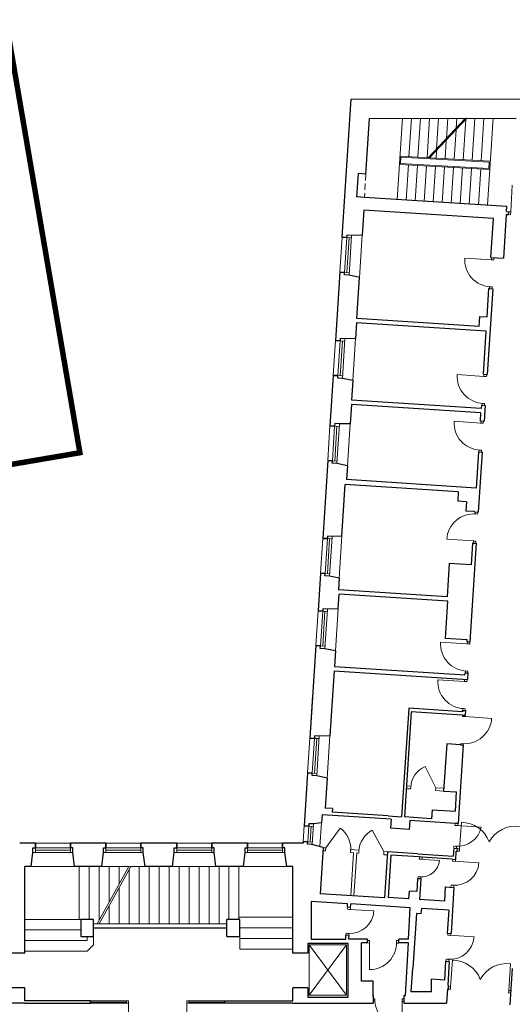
# Model space of a CAD drawing. Header units: centimetres. Extents: x 690840 to 714026, y 27673 to 40762.
# Tile 27 of 162: x 695422 to 695501, y 39017 to 39175. Entities that reach past the tile are written whole.
import ezdxf

# ---------------------------------------------------------------- set-up
doc = ezdxf.new("R2010")
doc.units = ezdxf.units.CM
doc.linetypes.add('DASHED', pattern=[19.05, 12.7, -6.35])
for name, color, linetype, lineweight in [('Drzwi i okna', 51, 'Continuous', 9), ('Przekrojowa', 253, 'Continuous', 25), ('Ramka', 255, 'Continuous', 9), ('S3_obrys zakresu', 1, 'Continuous', 5), ('Widokowa', 140, 'Continuous', 9)]:
    doc.layers.add(name, color=color, linetype=linetype, lineweight=lineweight)

# ---------------------------------------------------------------- blocks, each defined once
blk = doc.blocks.new('zw$2918')
at = {"layer": 'Drzwi i okna', "color": 0}
for p, q in [((3569.7, -430.1), (3574.6, -344.7)), ((3569.1, -439.1), (3562.6, -438.7)), ((3569.7, -430.1), (3563.1, -429.7)), ((3569.7, -430.1), (3569.1, -439.1)), ((3507.5, -583.5), (3422.1, -578)), ((3506.5, -583.4), (3515.4, -584)), ((3507.9, -576.5), (3507.5, -583.5)), ((3515.4, -584), (3515.9, -576.8)), ((3500.9, -670.1), (3509.9, -670.7)), ((3501.9, -670.2), (3501.5, -676.2)), ((3509.9, -670.7), (3509.5, -676.4)), ((3483.3, -957.6), (3398, -952.1)), ((3482.3, -957.6), (3491.3, -958.1)), ((3483.8, -950.6), (3483.3, -957.6)), ((3491.3, -958.1), (3491.8, -950.9)), ((3476.7, -1044.3), (3485.7, -1044.9)), ((3477.7, -1044.3), (3477.3, -1050.3)), ((3485.7, -1044.9), (3485.3, -1050.6)), ((3473.5, -1107.4), (3388.1, -1101.9)), ((3473.9, -1100.4), (3473.5, -1107.4)), ((3481.4, -1107.9), (3481.9, -1100.7)), ((3472.5, -1107.3), (3481.4, -1107.9)), ((3466.9, -1194), (3475.9, -1194.6)), ((3467.9, -1194.1), (3467.5, -1200.1)), ((3475.9, -1194.6), (3475.5, -1200.3)), ((3454.2, -1398.8), (3463.2, -1399.3)), ((3455.2, -1398.8), (3455.6, -1392.8)), ((3463.2, -1399.3), (3463.6, -1393.3)), ((3449.9, -1485.6), (3364.5, -1480.3)), ((3448.9, -1485.5), (3457.8, -1486.1)), ((3449.4, -1492.6), (3449.9, -1485.6)), ((3457.8, -1486.1), (3457.4, -1493.1)), ((3430.1, -1816), (3344.8, -1810.6)), ((3429.1, -1816), (3438.1, -1816.6)), ((3430.5, -1809), (3430.1, -1816)), ((3438.1, -1816.6), (3438.5, -1809.5)), ((3423.5, -1902.7), (3432.5, -1903.3)), ((3424.5, -1902.8), (3424.1, -1908.8)), ((3432.5, -1903.3), (3432.1, -1909.3)), ((3421.3, -1936.7), (3336, -1931.2)), ((3420.3, -1936.7), (3429.3, -1937.3)), ((3421.8, -1929.7), (3421.3, -1936.7)), ((3429.3, -1937.3), (3429.7, -1930.2)), ((3414.7, -2023.4), (3423.7, -2024)), ((3415.1, -2048.8), (3415.3, -2044.5)), ((3424, -2049.4), (3415.1, -2048.8)), ((3415.7, -2023.5), (3415.3, -2029.5)), ((3423.3, -2045.1), (3423, -2049.3)), ((3423, -2049.3), (3508.4, -2054.9)), ((3423.7, -2024), (3423.3, -2030)), ((3409.4, -2135.5), (3409.1, -2139.3)), ((3418.4, -2136.1), (3409.4, -2135.5)), ((3417.4, -2136), (3417.1, -2139.9)), ((3390.5, -2398.4), (3390.9, -2391.8)), ((3399.6, -2399), (3390.6, -2398.4)), ((3395, -2398.7), (3474.8, -2403.8)), ((3399.5, -2399), (3399.9, -2392.4)), ((3405.2, -2473.6), (3411.2, -2388.3)), ((3387.1, -2464.9), (3386.7, -2471.4)), ((3396.1, -2465.5), (3387.1, -2464.9)), ((3395.7, -2472), (3396.1, -2465.5)), ((3404.7, -2481.6), (3398.2, -2481.2)), ((3398.7, -2473.2), (3405.2, -2473.6)), ((3405.3, -2472.6), (3404.7, -2481.6)), ((3276.3, -2506.3), (3276.7, -2499.7)), ((3285.3, -2506.8), (3276.3, -2506.3)), ((3276.3, -2506.3), (3340.7, -2510.4)), ((3285.3, -2506.8), (3285.7, -2500.3)), ((3383.1, -2513.1), (3383.5, -2506.6)), ((3392.1, -2513.7), (3383.2, -2513.2)), ((3387.6, -2513.4), (3467.4, -2518.6)), ((3392.1, -2513.7), (3392.5, -2507.1)), ((3272.7, -2563.1), (3272.2, -2569.5)), ((3281.6, -2563.6), (3272.7, -2563.1)), ((3281.2, -2570.1), (3281.6, -2563.6)), ((3378.2, -2589.9), (3377.7, -2596.4)), ((3387.1, -2590.5), (3378.2, -2589.9)), ((3386.7, -2597), (3387.1, -2590.5)), ((3046.8, -2667.4), (3047.3, -2660.8)), ((3055.9, -2667.9), (3046.9, -2667.4)), ((3051.3, -2667.7), (3131.2, -2672.8)), ((3055.8, -2667.9), (3056.2, -2661.4)), ((3041.9, -2744.1), (3041.5, -2750.6)), ((3050.9, -2744.7), (3041.9, -2744.1)), ((3050.5, -2751.2), (3050.9, -2744.7)), ((3367.7, -2750.6), (3368.1, -2744.1)), ((3376.7, -2751.2), (3377.1, -2744.6)), ((3116.9, -2767.6), (3110.4, -2767.5)), ((3110.4, -2775.5), (3116.9, -2775.6)), ((3116.9, -2775.6), (3116.7, -2861.1)), ((3116.9, -2776.6), (3116.9, -2767.6)), ((3203.8, -2776.7), (3203.8, -2767.7)), ((3203.8, -2767.7), (3210.4, -2767.7)), ((3203.8, -2775.7), (3210.4, -2775.7)), ((3376.7, -2751.2), (3367.7, -2750.6)), ((3372.2, -2750.9), (3452, -2756.1)), ((3362.7, -2827.4), (3362.3, -2833.9)), ((3371.7, -2828), (3362.7, -2827.4)), ((3371.3, -2834.5), (3371.7, -2828)), ((3376.8, -2915.7), (3382.7, -2830.4)), ((3563.4, -2927.7), (3569, -2842.4)), ((3376.2, -2923.6), (3369.7, -2923.2)), ((3370.2, -2915.3), (3376.7, -2915.7)), ((3376.8, -2914.7), (3376.2, -2923.6)), ((3563.4, -2926.7), (3562.8, -2935.7)), ((3562.8, -2935.7), (3569.3, -2936.1)), ((3569.9, -2928.2), (3563.4, -2927.7)), ((2344.7, -2961.1), (2338.2, -2961.1)), ((2338.2, -2969.1), (2344.7, -2969.1)), ((2344.7, -2969.1), (2344.6, -3054.6)), ((2344.7, -2970.1), (2344.7, -2961.1)), ((2531.8, -2970.1), (2531.7, -2961.1)), ((2531.7, -2961.1), (2538.2, -2961.1)), ((2538.2, -2969.1), (2531.8, -2969.1)), ((2531.8, -2969.1), (2531.9, -3054.6)), ((3134.3, -2954.4), (3128.8, -2954.3)), ((3134.2, -2962.4), (3128.8, -2962.3)), ((3134.2, -2963.4), (3134.3, -2954.4)), ((3221.2, -2959.2), (3220.4, -3044.7)), ((3221.1, -2964.2), (3221.2, -2955.2)), ((3221.2, -2955.2), (3227.9, -2955.2)), ((3227.4, -2963.2), (3221.2, -2963.2))]:
    blk.add_line(p, q, dxfattribs=at)
at = {"layer": 'Drzwi i okna', "color": 0, "ltscale": 1.6}
for p, q in [((3329.2, -2277.6), (3294.8, -2209.1)), ((2976.8, -2470.3), (3022.7, -2406.9)), ((3163, -2482.3), (3125.6, -2413.6))]:
    blk.add_line(p, q, dxfattribs=at)
for centre, radius, start, end in [((3508.7, -583.7), 86.7, 176.193, 267.8036), ((3484.5, -957.9), 86.7, 176.193, 267.8036), ((3474.7, -1107.6), 86.7, 176.193, 267.8036), ((3451.1, -1485.5), 86.7, 84.979, 176.5896), ((3431.3, -1816.3), 86.7, 176.193, 267.8036), ((3422.5, -1937), 86.7, 176.193, 267.8036), ((3421.8, -2049.4), 86.7, 264.7676, 356.3783), ((3326.4, -2279.7), 77.4, 114.1138, 177.9529), ((3410.9, -2483.8), 95.4, 20.051, 89.8558), ((3584.7, -2496.1), 95.4, 81.999, 151.8038), ((2975.9, -2472.7), 80.7, 354.5264, 54.6033), ((3163.5, -2484.8), 80.7, 117.9982, 178.0752), ((3399, -2388.1), 77.4, 264.5446, 348.3084), ((3283.1, -2505.9), 57.8, 264.0905, 355.5263), ((3117.1, -2774.3), 86.7, 269.771, 1.3816), ((3382.5, -2925.8), 95.4, 20.4286, 90.2334), ((3556.3, -2937), 95.4, 82.3767, 152.1814), ((3221, -2957.9), 86.7, 177.9873, 269.5979)]:
    blk.add_arc(centre, radius, start, end, dxfattribs=at)
at = {"layer": 'Drzwi i okna', "color": 0}
for centre, radius, start, end in [((3505.8, -661.7), 78.2, 84.6681, 87.9667), ((3481.7, -1035.8), 78.2, 84.6681, 87.9667), ((3471.9, -1185.6), 78.2, 84.6681, 87.9667), ((3458.1, -1407.8), 78.2, 264.816, 268.1145), ((3428.5, -1894.2), 78.2, 84.6681, 87.9667), ((3419.7, -2014.9), 78.2, 84.6681, 87.9667), ((3414.5, -2127.1), 78.2, 84.6046, 87.9032), ((3482.9, -2482.5), 78.2, 174.3635, 177.6621), ((3389.8, -2512.7), 77.8, 266.3349, 355.7089), ((3283.2, -2485.4), 78.2, 264.6739, 267.9724), ((3388.7, -2512.3), 78.2, 264.6779, 267.9764), ((3053.6, -2667), 77.8, 266.3349, 355.7089), ((3052.5, -2666.5), 78.2, 264.6779, 267.9764), ((3195, -2772.3), 78.2, 178.2461, 181.5447), ((3374.4, -2750.2), 77.8, 266.3349, 355.7089), ((3373.3, -2749.8), 78.2, 264.6779, 267.9764), ((3454.5, -2924), 78.2, 174.7412, 178.0397), ((3485.2, -2926), 78.2, 354.5703, 357.8689), ((2422.8, -2965.8), 78.2, 178.2653, 181.5639), ((2453.6, -2965.8), 78.2, 358.4361, 1.7347), ((3143.1, -2959), 78.2, 357.8242, 1.1228)]:
    blk.add_arc(centre, radius, start, end, dxfattribs=at)
at = {"layer": 'Przekrojowa', "color": 0, "ltscale": 1.6}
for p, q in [((3029.2, -511.4), (3057.8, -68.3)), ((3057.8, -68.3), (3602.8, -67.7)), ((3105.4, -308.9), (3116.9, -130)), ((3116.9, -130), (3587.4, -129.3)), ((3080.4, -307.2), (3075.6, -382.1)), ((3105.4, -308.9), (3080.4, -307.2)), ((3100.5, -383.7), (3075.6, -382.1)), ((3556.6, -413.2), (3100.5, -383.7)), ((3099, -424.8), (3093.8, -504.8)), ((3514.1, -451.6), (3099, -424.8)), ((3555, -438.2), (3546, -578.9)), ((3555, -438.2), (3562.6, -438.7)), ((3555.6, -429.2), (3556.6, -413.2)), ((3555.6, -429.2), (3563.1, -429.7)), ((3562.6, -438.7), (3563.1, -429.7)), ((3506, -576.3), (3514.1, -451.6)), ((3093.8, -504.8), (3059.4, -505.5)), ((3506, -576.3), (3546, -578.9)), ((3022, -623.1), (3007.9, -842.7)), ((3085.1, -640), (3051.2, -632.8)), ((3076.5, -772.1), (3085.1, -640)), ((3493.7, -766.9), (3499.6, -676.1)), ((3511.6, -676.9), (3493.9, -951.3)), ((3499.6, -676.1), (3511.6, -676.9)), ((3075.6, -786), (3072.4, -836.1)), ((3490.8, -812.8), (3075.6, -786)), ((3468.7, -797.4), (3076.5, -772.1)), ((3468.7, -797.4), (3470.8, -765.5)), ((3470.8, -765.5), (3493.7, -766.9)), ((3481.9, -950.6), (3490.8, -812.8)), ((3072.4, -836.1), (3038.1, -836.8)), ((3000.7, -954.5), (2990.2, -1116.1)), ((3063.7, -971.3), (3029.9, -964.1)), ((3063.7, -971.3), (3059.7, -1033.5)), ((3481.9, -950.6), (3493.9, -951.3)), ((3474.8, -1060.3), (3059.7, -1033.5)), ((3058.8, -1047.5), (3054.8, -1109.5)), ((3473.9, -1074.3), (3058.8, -1047.5)), ((3475.5, -1050.3), (3474.8, -1060.3)), ((3475.5, -1050.3), (3487.4, -1051.1)), ((3487.4, -1051.1), (3484.2, -1101)), ((3472.2, -1100.2), (3473.9, -1074.3)), ((3472.2, -1100.2), (3484.2, -1101)), ((3054.8, -1109.5), (3020.4, -1110.3)), ((3465.8, -1200), (3458.3, -1315.8)), ((3465.8, -1200), (3477.8, -1200.8)), ((2983, -1227.9), (2966.9, -1477.4)), ((3477.8, -1200.8), (3465.4, -1393.4)), ((3046.1, -1244.7), (3012.2, -1237.6)), ((3046.1, -1244.7), (3043.2, -1289)), ((3458.3, -1315.8), (3043.2, -1289)), ((3028.5, -1470.8), (3039.3, -1304.8)), ((3401.4, -1328.2), (3039.3, -1304.8)), ((3401.4, -1328.2), (3399.5, -1358.1)), ((3427.4, -1359.9), (3399.5, -1358.1)), ((3427.4, -1359.9), (3425.5, -1389.8)), ((3453.4, -1391.6), (3425.5, -1389.8)), ((3453.4, -1392.6), (3453.4, -1391.6)), ((3453.4, -1392.6), (3465.4, -1393.4)), ((3028.5, -1470.8), (2997.1, -1471.5)), ((3458.9, -1493.2), (3438.5, -1809.5)), ((3446.9, -1492.4), (3442.4, -1562.3)), ((3446.9, -1492.4), (3458.9, -1493.2)), ((3372.6, -1557.8), (3365.7, -1664.6)), ((3442.4, -1562.3), (3372.6, -1557.8)), ((2959.7, -1589.1), (2951.9, -1709.9)), ((3019.8, -1605.3), (2988.9, -1598.8)), ((3019.8, -1605.3), (3017.4, -1642.1)), ((3365.7, -1664.6), (3017.4, -1642.1)), ((3016.5, -1703.3), (3019.5, -1656.2)), ((3367.8, -1678.7), (3019.5, -1656.2)), ((3016.5, -1703.3), (2982.1, -1704)), ((3360.1, -1798.2), (3367.8, -1678.7)), ((3429.9, -1802.7), (3360.1, -1798.2)), ((2944.7, -1821.6), (2925.6, -2118)), ((3007.7, -1838.5), (2973.9, -1831.3)), ((3429.5, -1809), (3429.9, -1802.7)), ((3429.5, -1809), (3438.5, -1809.5)), ((3007.7, -1838.5), (3004.5, -1888.8)), ((3004.5, -1888.8), (3422.6, -1915.7)), ((3003.6, -1902.7), (2997.4, -1998.2)), ((3003.6, -1902.7), (3430.7, -1930.3)), ((3422.6, -1915.7), (3423.1, -1908.8)), ((3423.1, -1908.8), (3432.1, -1909.3)), ((3432.1, -1909.3), (3430.7, -1930.3)), ((2934.4, -1981.3), (2925.6, -2118)), ((2997.4, -1998.2), (2990.1, -2111.4)), ((3242.4, -2022.4), (3219.9, -2370.6)), ((3250.6, -2033.9), (3228.7, -2371.2)), ((3415, -2033.5), (3242.4, -2022.4)), ((3414.3, -2044.5), (3250.6, -2033.9)), ((3414.3, -2044.5), (3423.3, -2045.1)), ((3415.2, -2029.5), (3415, -2033.5)), ((3415.2, -2029.5), (3424.3, -2030.1)), ((3424.3, -2030.1), (3423.3, -2045.1)), ((2990.1, -2111.4), (2955.8, -2112.2)), ((3364.3, -2136.4), (3354.5, -2288.2)), ((3408.1, -2139.3), (3364.3, -2136.4)), ((3417.1, -2139.9), (3400.8, -2392.4)), ((3408.1, -2139.3), (3417.2, -2139.9)), ((2918.4, -2229.8), (2907.4, -2399.4)), ((2981.4, -2246.6), (2947.6, -2239.5)), ((2981.4, -2246.6), (2975.2, -2342.8)), ((3354.5, -2288.2), (3396.2, -2290.9)), ((3392.2, -2352.8), (3396.2, -2290.9)), ((2964.8, -2364.3), (2963.1, -2390.5)), ((3186.3, -2378.6), (2964.8, -2364.3)), ((2998.2, -2344.3), (2975.2, -2342.8)), ((2998.2, -2344.3), (2997.4, -2356.3)), ((3177.2, -2367.9), (2997.4, -2356.3)), ((3177.2, -2367.9), (3219.9, -2370.6)), ((3317.6, -2348), (3315.7, -2376.8)), ((3317.6, -2348), (3392.2, -2352.8)), ((2963.1, -2390.5), (2937.6, -2393.6)), ((3186.3, -2378.6), (3184.4, -2407.5)), ((3315.7, -2376.8), (3228.7, -2371.2)), ((3246.1, -2382.5), (3244.3, -2411.4)), ((3391.8, -2391.9), (3246.1, -2382.5)), ((3400.8, -2392.4), (3391.8, -2391.9)), ((3244.3, -2411.4), (3184.4, -2407.5)), ((2046.2, -2455.3), (1995.8, -2455.3)), ((2272.2, -2455.3), (2158.2, -2455.3)), ((2499.2, -2455.3), (2384.2, -2455.3)), ((2726.2, -2455.3), (2611.2, -2455.3)), ((2903.8, -2455.3), (2838.2, -2455.3)), ((2904.2, -2449.8), (2903.8, -2455.3)), ((2968.8, -2468.8), (2932.2, -2459.4)), ((2032.6, -2530.3), (2038.4, -2485.1)), ((2171.7, -2530.3), (2166, -2485.1)), ((2258.6, -2530.3), (2264.4, -2485.1)), ((2397.7, -2530.3), (2392, -2485.1)), ((2485.6, -2530.3), (2491.4, -2485.1)), ((2624.7, -2530.3), (2619, -2485.1)), ((2712.6, -2530.3), (2718.4, -2485.1)), ((2851.7, -2530.3), (2846, -2485.1)), ((2968.8, -2468.8), (2959.2, -2617.5)), ((3174.5, -2483.1), (3165, -2630.7)), ((3270.3, -2489.2), (3174.5, -2483.1)), ((3184.9, -2493.7), (3176.2, -2629.5)), ((3275.7, -2499.6), (3184.9, -2493.7)), ((3270.3, -2489.2), (3385.1, -2496.6)), ((3386.7, -2471.4), (3385.1, -2496.6)), ((3386.7, -2471.4), (3398.8, -2472.2)), ((3393.4, -2507.2), (3395.1, -2481)), ((3395.1, -2481), (3398.2, -2481.2)), ((3398.2, -2481.2), (3398.8, -2472.2)), ((3285.7, -2500.3), (3275.7, -2499.6)), ((3381.5, -2506.4), (3285.7, -2500.3)), ((3381.5, -2506.4), (3393.4, -2507.2)), ((2011.9, -2808.1), (2011.9, -2530.3)), ((2032.6, -2530.3), (2011.9, -2530.3)), ((2258.6, -2530.3), (2171.7, -2530.3)), ((2485.6, -2530.3), (2397.7, -2530.3)), ((2712.6, -2530.3), (2624.7, -2530.3)), ((2870.9, -2530.3), (2851.7, -2530.3)), ((2870.9, -2808.1), (2870.9, -2530.3)), ((3271.2, -2569.5), (3268.6, -2610.4)), ((3281.2, -2570.1), (3271.2, -2569.5)), ((3281.2, -2570.1), (3277, -2636)), ((3165, -2630.7), (2959.2, -2617.5)), ((3243.6, -2608.8), (3242, -2633.7)), ((3268.6, -2610.4), (3243.6, -2608.8)), ((3359.8, -2595.2), (3356.8, -2641.1)), ((3359.8, -2595.2), (3387.6, -2597)), ((3387.6, -2597), (3378.1, -2744.7)), ((3046.9, -2649.8), (2930.1, -2642.2)), ((2930.1, -2642.2), (2930.1, -2763.2)), ((3046.3, -2660.7), (3046.9, -2649.8)), ((3056.2, -2661.4), (3056.8, -2650.4)), ((3247.5, -2662.7), (3056.8, -2650.4)), ((3242, -2633.7), (3176.2, -2629.5)), ((3356.8, -2641.1), (3277, -2636)), ((3056.2, -2661.4), (3046.3, -2660.7)), ((3241.8, -2763.5), (3247.5, -2662.7)), ((3267, -2681.4), (3255.7, -2856.1)), ((3281.9, -2682.4), (3267, -2681.4)), ((3283.1, -2664.4), (3281.9, -2682.4)), ((3370.9, -2670.1), (3283.1, -2664.4)), ((3370.9, -2670.1), (3366.3, -2743.9)), ((2191.9, -2699.8), (2191.9, -2754.8)), ((2232.9, -2699.8), (2191.9, -2699.8)), ((2232.9, -2754.8), (2232.9, -2699.8)), ((2659.9, -2754.8), (2659.9, -2699.8)), ((2700.9, -2699.8), (2659.9, -2699.8)), ((2700.9, -2754.8), (2700.9, -2699.8)), ((2232.9, -2726.8), (2659.9, -2726.8)), ((3366.3, -2743.9), (3378.1, -2744.7)), ((2191.9, -2754.8), (2232.9, -2754.8)), ((2659.9, -2754.8), (2700.9, -2754.8)), ((3048.6, -2777), (2918.9, -2777)), ((2918.9, -2777), (2918.9, -2808.1)), ((2930.1, -2763.2), (3040.5, -2763.2)), ((3040.5, -2763.2), (3040.8, -2758.7)), ((3040.8, -2758.7), (3041.2, -2750.4)), ((3051.2, -2751), (3041.2, -2750.4)), ((3048.6, -2949.8), (3048.6, -2777)), ((3050.5, -2763.5), (3050.7, -2759.3)), ((3090.8, -2763.5), (3050.5, -2763.5)), ((3050.7, -2759.3), (3051.2, -2751)), ((3110.4, -2763.5), (3090.8, -2763.5)), ((3090.8, -2897.5), (3090.8, -2775.5)), ((3110.4, -2775.5), (3090.8, -2775.5)), ((3110.4, -2775.5), (3110.4, -2763.5)), ((3241.8, -2763.5), (3210.4, -2763.5)), ((3210.4, -2775.5), (3210.4, -2763.5)), ((3241.8, -2775.5), (3210.4, -2775.5)), ((3232.4, -2943.5), (3241.8, -2775.5)), ((2011.9, -2808.1), (1963.9, -2808.1)), ((2918.9, -2808.1), (2870.9, -2808.1)), ((3360.5, -2833.8), (3356.7, -2894.6)), ((3360.5, -2833.8), (3356.7, -2894.6)), ((3360.5, -2833.8), (3372.3, -2834.5)), ((3372.3, -2834.5), (3367.4, -2911.1)), ((3250.8, -2931.7), (3255.7, -2856.1)), ((3574.4, -2856.9), (3566.8, -2974.4)), ((3128.8, -2897.5), (3090.8, -2897.5)), ((3128.8, -2947.5), (3128.8, -2897.5)), ((3315.6, -2931.7), (3315.6, -2892)), ((3356.7, -2894.6), (3315.6, -2892)), ((2011.9, -2919.1), (1963.9, -2919.1)), ((2011.9, -2961.1), (2011.9, -2919.1)), ((2870.9, -2961.1), (2870.9, -2919.1)), ((2918.9, -2919.1), (2870.9, -2919.1)), ((2918.9, -2919.1), (2918.9, -2949.8)), ((3315.6, -2931.7), (3250.8, -2931.7)), ((3366.6, -2923), (3363.6, -2969.1)), ((3366.6, -2923), (3369.7, -2923.2)), ((3366.6, -2923), (3369.7, -2923.2)), ((3367.4, -2911.1), (3370.5, -2911.3)), ((3369.7, -2923.2), (3370.5, -2911.3)), ((2011.9, -2969.1), (1787.9, -2969.1)), ((1999.9, -2969.1), (1996.9, -2969.1)), ((2222.8, -2961.1), (2011.9, -2961.1)), ((2011.9, -2969.1), (2222.8, -2969.1)), ((2222.8, -2969.1), (2222.8, -2961.1)), ((2652.8, -2969.1), (2652.8, -2961.1)), ((2652.8, -2961.1), (2870.9, -2961.1)), ((2870.9, -2969.1), (2652.8, -2969.1)), ((2870.9, -2969.1), (3128.8, -2969.1)), ((2918.9, -2949.8), (3048.6, -2949.8)), ((3128.8, -2943.5), (3128.8, -2969.1)), ((3227.4, -2943.5), (3227.4, -2969.1)), ((3227.4, -2943.5), (3232.4, -2943.5)), ((3227.4, -2969.1), (3363.6, -2969.1))]:
    blk.add_line(p, q, dxfattribs=at)
at = {"layer": 'Przekrojowa', "color": 0}
for p, q in [((3044.7, -504.6), (3044.2, -512.3)), ((3059.4, -505.5), (3044.7, -504.6)), ((3044.2, -512.3), (3029.2, -511.4)), ((3029.2, -511.4), (3044.2, -512.3)), ((3037, -624.1), (3022, -623.1)), ((3022, -623.1), (3037, -624.1)), ((3036.5, -631.9), (3037, -624.1)), ((3051.2, -632.8), (3036.5, -631.9)), ((3022.8, -843.6), (3007.9, -842.7)), ((3007.9, -842.7), (3022.8, -843.6)), ((3023.3, -835.9), (3022.8, -843.6)), ((3038.1, -836.8), (3023.3, -835.9)), ((3015.6, -955.4), (3000.7, -954.5)), ((3000.7, -954.5), (3015.6, -955.4)), ((3015.1, -963.2), (3015.6, -955.4)), ((3029.9, -964.1), (3015.1, -963.2)), ((3005.2, -1117.1), (2990.2, -1116.1)), ((2990.2, -1116.1), (3005.2, -1117.1)), ((3005.7, -1109.3), (3005.2, -1117.1)), ((3020.4, -1110.3), (3005.7, -1109.3)), ((2997.9, -1228.8), (2983, -1227.9)), ((2983, -1227.9), (2997.9, -1228.8)), ((2997.4, -1236.6), (2997.9, -1228.8)), ((3012.2, -1237.6), (2997.4, -1236.6)), ((2981.8, -1478.3), (2966.9, -1477.4)), ((2966.9, -1477.4), (2981.8, -1478.3)), ((2982.3, -1470.6), (2981.8, -1478.3)), ((2997.1, -1471.5), (2982.3, -1470.6)), ((2974.6, -1590.1), (2959.7, -1589.1)), ((2959.7, -1589.1), (2974.6, -1590.1)), ((2974.1, -1597.8), (2974.6, -1590.1)), ((2988.9, -1598.8), (2974.1, -1597.8)), ((2967.3, -1703.1), (2966.8, -1710.8)), ((2982.1, -1704), (2967.3, -1703.1)), ((2966.8, -1710.8), (2951.9, -1709.9)), ((2951.9, -1709.9), (2966.8, -1710.8)), ((2959.6, -1822.6), (2944.7, -1821.6)), ((2944.7, -1821.6), (2959.6, -1822.6)), ((2959.1, -1830.4), (2959.6, -1822.6)), ((2973.9, -1831.3), (2959.1, -1830.4)), ((2941, -2111.2), (2940.5, -2119)), ((2955.8, -2112.2), (2941, -2111.2)), ((2940.5, -2119), (2925.6, -2118)), ((2925.6, -2118), (2940.5, -2119)), ((2933.3, -2230.8), (2918.4, -2229.8)), ((2918.4, -2229.8), (2933.3, -2230.8)), ((2932.8, -2238.5), (2933.3, -2230.8)), ((2947.6, -2239.5), (2932.8, -2238.5)), ((2922.4, -2400.4), (2907.4, -2399.4)), ((2907.4, -2399.4), (2922.4, -2400.4)), ((2922.9, -2392.7), (2922.4, -2400.4)), ((2937.6, -2393.6), (2922.9, -2392.7)), ((2937.6, -2393.6), (2922.9, -2392.7)), ((2046.2, -2470.3), (2046.2, -2455.3)), ((2046.2, -2455.3), (2046.2, -2470.3)), ((2158.2, -2470.3), (2158.2, -2455.3)), ((2158.2, -2455.3), (2158.2, -2470.3)), ((2272.2, -2470.3), (2272.2, -2455.3)), ((2272.2, -2455.3), (2272.2, -2470.3)), ((2384.2, -2470.3), (2384.2, -2455.3)), ((2384.2, -2455.3), (2384.2, -2470.3)), ((2499.2, -2470.3), (2499.2, -2455.3)), ((2499.2, -2455.3), (2499.2, -2470.3)), ((2611.2, -2470.3), (2611.2, -2455.3)), ((2611.2, -2455.3), (2611.2, -2470.3)), ((2726.2, -2470.3), (2726.2, -2455.3)), ((2726.2, -2455.3), (2726.2, -2470.3)), ((2838.2, -2470.3), (2838.2, -2455.3)), ((2838.2, -2455.3), (2838.2, -2470.3)), ((2919.1, -2450.8), (2904.2, -2449.8)), ((2904.2, -2449.8), (2919.1, -2450.8)), ((2918.6, -2458.5), (2919.1, -2450.8)), ((2933.4, -2459.5), (2918.6, -2458.5)), ((2038.4, -2485.1), (2038.4, -2470.3)), ((2038.4, -2470.3), (2046.2, -2470.3)), ((2166, -2470.3), (2158.2, -2470.3)), ((2166, -2485.1), (2166, -2470.3)), ((2264.4, -2485.1), (2264.4, -2470.3)), ((2264.4, -2470.3), (2272.2, -2470.3)), ((2392, -2470.3), (2384.2, -2470.3)), ((2392, -2485.1), (2392, -2470.3)), ((2491.4, -2485.1), (2491.4, -2470.3)), ((2491.4, -2470.3), (2499.2, -2470.3)), ((2619, -2470.3), (2611.2, -2470.3)), ((2619, -2485.1), (2619, -2470.3)), ((2718.4, -2485.1), (2718.4, -2470.3)), ((2718.4, -2470.3), (2726.2, -2470.3)), ((2846, -2470.3), (2838.2, -2470.3)), ((2846, -2485.1), (2846, -2470.3))]:
    blk.add_line(p, q, dxfattribs=at)
at = {"layer": 'Widokowa', "color": 0, "ltscale": 1.6}
for p, q in [((3205.3, -390.5), (3222.1, -129.8)), ((3243.2, -253), (3251.2, -129.8)), ((3272.2, -254.6), (3280.2, -129.7)), ((3301.2, -256.2), (3309.3, -129.7)), ((3305.2, -256.4), (3424.3, -129.5)), ((3309.4, -256.6), (3428.7, -129.5)), ((3332, -227.8), (3338.4, -129.7)), ((3363.2, -194.6), (3367.4, -129.6)), ((3394.5, -161.3), (3396.5, -129.6)), ((3417, -262.6), (3425.3, -133.1)), ((3445.9, -264.2), (3454.6, -129.5)), ((3474.9, -265.8), (3483.7, -129.5)), ((3494.8, -407.3), (3512.8, -129.4)), ((3388, -261), (3394.1, -166.3)), ((3359.1, -259.4), (3362.9, -199.6)), ((3214.3, -251.4), (3503.9, -267.4)), ((3330.1, -257.8), (3331.7, -232.8)), ((3212.6, -277.7), (3502.1, -293.8)), ((3215.8, -274.9), (3217.1, -254.5)), ((3215.8, -274.9), (3499.3, -290.6)), ((3217.1, -254.5), (3500.7, -270.2)), ((3234.2, -392.4), (3241.5, -279.4)), ((3263.2, -394.2), (3270.5, -281)), ((3292.1, -396.1), (3299.5, -282.6)), ((3321.1, -398), (3328.4, -284.2)), ((3499.3, -290.6), (3500.7, -270.2)), ((3350, -399.9), (3357.4, -285.8)), ((3378.9, -401.7), (3386.3, -287.4)), ((3407.9, -403.6), (3415.3, -289)), ((3436.8, -405.5), (3444.2, -290.6)), ((3465.8, -407.3), (3473.2, -292.2)), ((3093.8, -504.8), (3085.1, -640)), ((3029.2, -511.4), (3022, -623.1)), ((3007.9, -842.7), (3000.7, -954.5)), ((3072.4, -836.1), (3063.7, -971.3)), ((2990.2, -1116.1), (2983, -1227.9)), ((3054.8, -1109.5), (3046.1, -1244.7)), ((2966.9, -1477.4), (2959.7, -1589.1)), ((3028.5, -1470.8), (3019.8, -1605.3)), ((3016.5, -1703.3), (3007.7, -1838.5)), ((2951.9, -1709.9), (2944.7, -1821.6)), ((2990.1, -2111.4), (2981.4, -2246.6)), ((2925.6, -2118), (2918.4, -2229.8)), ((3249.3, -2272.4), (3235.2, -2271.5)), ((3249.3, -2272.4), (3248.8, -2281.4)), ((3248.8, -2281.4), (3234.6, -2280.5)), ((3329.2, -2277.6), (3328.6, -2286.6)), ((3354.5, -2288.2), (3328.6, -2286.6)), ((3355.1, -2279.3), (3329.2, -2277.6)), ((2907.4, -2399.4), (2904.2, -2449.8)), ((2963.2, -2389.4), (2958.2, -2466.1)), ((2158.2, -2455.3), (2046.2, -2455.3)), ((2384.2, -2455.3), (2272.2, -2455.3)), ((2611.2, -2455.3), (2499.2, -2455.3)), ((2838.2, -2455.3), (2726.2, -2455.3)), ((2976.2, -2480.3), (2968.1, -2479.8)), ((2976.8, -2470.3), (2968.7, -2469.8)), ((2976.2, -2480.3), (2976.8, -2470.3)), ((3056, -2485.4), (3056.6, -2475.4)), ((3066, -2486.1), (3056, -2485.4)), ((3083.1, -2477.2), (3056.6, -2475.4)), ((3066, -2486.1), (3057.1, -2623.8)), ((3076, -2486.7), (3067, -2624.4)), ((3082.5, -2487.1), (3076, -2486.7)), ((3082.5, -2487.1), (3083.1, -2477.2)), ((3162.3, -2492.3), (3163, -2482.3)), ((3173.9, -2493), (3162.3, -2492.3)), ((3174.5, -2483.1), (3163, -2482.3)), ((2177.2, -2530.3), (2027.2, -2530.3)), ((2186.6, -2699.8), (2186.6, -2530.3)), ((2218.6, -2699.8), (2218.6, -2530.3)), ((2244.5, -2713.9), (2345.7, -2530.3)), ((2250.6, -2702.8), (2250.6, -2530.3)), ((2250.6, -2713.9), (2351.9, -2530.3)), ((2403.2, -2530.3), (2253.2, -2530.3)), ((2282.6, -2644.8), (2282.6, -2530.3)), ((2314.6, -2586.8), (2314.6, -2530.3)), ((2346.6, -2713.9), (2346.6, -2539.8)), ((2378.6, -2713.9), (2378.6, -2530.3)), ((2410.6, -2713.9), (2410.6, -2530.3)), ((2442.6, -2713.9), (2442.6, -2530.3)), ((2474.6, -2713.9), (2474.6, -2530.3)), ((2630.2, -2530.3), (2480.2, -2530.3)), ((2506.6, -2713.9), (2506.6, -2530.3)), ((2538.6, -2713.9), (2538.6, -2530.3)), ((2570.6, -2713.9), (2570.6, -2530.3)), ((2602.6, -2713.9), (2602.6, -2530.3)), ((2634.6, -2713.9), (2634.6, -2530.3)), ((2666.6, -2699.8), (2666.6, -2530.3)), ((2698.6, -2699.8), (2698.6, -2530.3)), ((2870.9, -2530.3), (2707.2, -2530.3)), ((2314.6, -2713.9), (2314.6, -2597.8)), ((2282.6, -2713.9), (2282.6, -2655.9)), ((2191.9, -2699.8), (2013.9, -2699.8)), ((2191.9, -2699.8), (2186.6, -2699.8)), ((2232.9, -2713.9), (2659.9, -2713.9)), ((2868.9, -2692.9), (2698.6, -2692.9)), ((2191.9, -2733.8), (2013.9, -2733.8)), ((2868.9, -2726.9), (2700.9, -2726.9)), ((2212.4, -2767.8), (2013.9, -2767.8)), ((2212.4, -2767.8), (2212.4, -2754.8)), ((2232.9, -2754.8), (2232.9, -2781.2)), ((2700.9, -2754.8), (2700.9, -2794.9)), ((2868.9, -2760.9), (2700.9, -2760.9)), ((2212.4, -2801.8), (2013.9, -2801.8)), ((2232.9, -2781.2), (2212.4, -2801.8)), ((2868.9, -2794.9), (2700.9, -2794.9)), ((2923, -2781.8), (3042.7, -2943)), ((2923, -2943), (3042.7, -2781.8)), ((2923, -2781.8), (3042.7, -2781.8)), ((2923, -2943), (2923, -2781.8)), ((3042.7, -2781.8), (3042.7, -2943)), ((2222.8, -2961.1), (2338.2, -2961.1)), ((2222.8, -2965.1), (2338.2, -2965.1)), ((2222.8, -2969.1), (2338.2, -2969.1)), ((2338.2, -2961.1), (2338.2, -2969.1)), ((2538.2, -2961.1), (2652.8, -2961.1)), ((2538.2, -2961.1), (2538.2, -2969.1)), ((2538.2, -2965.1), (2652.8, -2965.1)), ((2538.2, -2969.1), (2652.8, -2969.1)), ((3042.7, -2943), (2923, -2943))]:
    blk.add_line(p, q, dxfattribs=at)
at = {"layer": 'Widokowa', "color": 0, "linetype": 'DASHED', "ltscale": 1.6}
blk.add_line((3105.4, -308.9), (3100.5, -383.7), dxfattribs=at)
at = {"layer": 'Widokowa', "color": 0}
for p, q in [((3036.9, -624.3), (3044.2, -512.3)), ((3044.2, -512.3), (3058.9, -513.3)), ((3044.3, -624.6), (3051.6, -512.8)), ((3051.2, -632.8), (3059.4, -505.5)), ((3037, -624.1), (3051.7, -625.1)), ((3015.6, -955.6), (3022.8, -843.6)), ((3022.8, -843.6), (3037.6, -844.6)), ((3023, -955.9), (3030.2, -844.1)), ((3029.9, -964.1), (3038.1, -836.8)), ((3015.6, -955.4), (3030.4, -956.4)), ((2997.9, -1229.1), (3005.2, -1117.1)), ((3005.2, -1117.1), (3019.9, -1118)), ((3005.3, -1229.3), (3012.5, -1117.6)), ((3012.2, -1237.6), (3020.4, -1110.3)), ((2997.9, -1228.8), (3012.7, -1229.8)), ((2974.6, -1590.3), (2981.8, -1478.3)), ((2981.8, -1478.3), (2996.6, -1479.3)), ((2982, -1590.6), (2989.2, -1478.8)), ((2988.9, -1598.8), (2997.1, -1471.5)), ((2974.6, -1590.1), (2989.4, -1591)), ((2973.9, -1831.3), (2982.1, -1704)), ((2959.6, -1822.8), (2966.8, -1710.8)), ((2966.8, -1710.8), (2981.6, -1711.8)), ((2967, -1823.1), (2974.2, -1711.3)), ((2959.6, -1822.6), (2974.4, -1823.6)), ((2947.6, -2239.5), (2955.8, -2112.2)), ((2933.3, -2231), (2940.5, -2119)), ((2940.5, -2119), (2955.3, -2119.9)), ((2940.7, -2231.2), (2947.9, -2119.5)), ((2933.3, -2230.8), (2948.1, -2231.7)), ((2919.1, -2451), (2922.4, -2400.4)), ((2922.4, -2400.4), (2937.1, -2401.4)), ((2933.4, -2459.5), (2937.6, -2393.6)), ((2926.5, -2451.2), (2929.7, -2400.9)), ((2919.1, -2450.8), (2933.9, -2451.7)), ((2038.4, -2485.1), (2166, -2485.1)), ((2046, -2470.3), (2158.2, -2470.3)), ((2046.2, -2470.3), (2046.2, -2485.1)), ((2046.2, -2477.7), (2158.2, -2477.7)), ((2158.2, -2470.3), (2158.2, -2485.1)), ((2264.4, -2485.1), (2392, -2485.1)), ((2272, -2470.3), (2384.2, -2470.3)), ((2272.2, -2470.3), (2272.2, -2485.1)), ((2272.2, -2477.7), (2384.2, -2477.7)), ((2384.2, -2470.3), (2384.2, -2485.1)), ((2491.4, -2485.1), (2619, -2485.1)), ((2499, -2470.3), (2611.2, -2470.3)), ((2499.2, -2470.3), (2499.2, -2485.1)), ((2499.2, -2477.7), (2611.2, -2477.7)), ((2611.2, -2470.3), (2611.2, -2485.1)), ((2718.4, -2485.1), (2846, -2485.1)), ((2726, -2470.3), (2838.2, -2470.3)), ((2726.2, -2470.3), (2726.2, -2485.1)), ((2726.2, -2477.7), (2838.2, -2477.7)), ((2838.2, -2470.3), (2838.2, -2485.1))]:
    blk.add_line(p, q, dxfattribs=at)

msp = doc.modelspace()

# ---------------------------------------------------------------- linework, layer by layer
at = {"layer": 'S3_obrys zakresu', "color": 1, "ltscale": 1.6, "true_color": 0xff0000, "const_width": 0.877}
msp.add_lwpolyline([(695354.71, 39163.61), (695419.88, 39174.76), (695431.67, 39105.8), (695366.5, 39094.66)], close=True, dxfattribs=at)

# ---------------------------------------------------------------- block references
at = {"layer": 'Ramka', "color": 251, "xscale": 0.05, "yscale": 0.05, "zscale": 0.05}
msp.add_blockref('zw$2918', (695322.23, 39165.93), dxfattribs=at)

doc.saveas('drawing.dxf')
